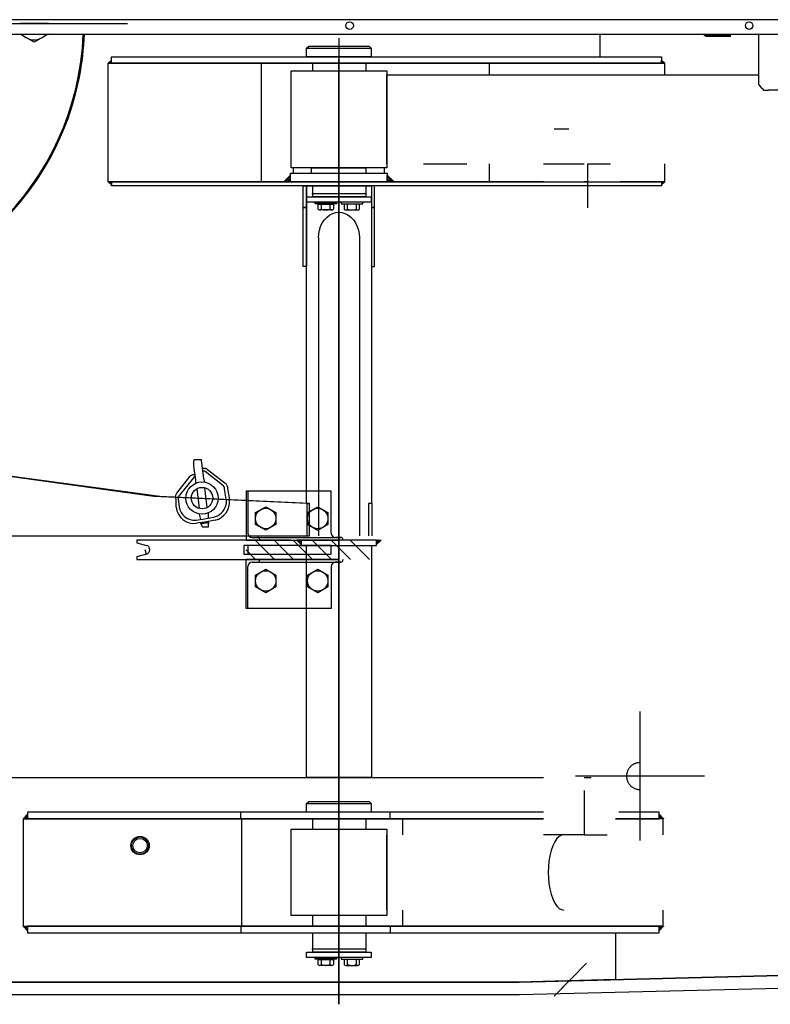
# Model space of a CAD drawing. Extents: x 26250 to 211390, y 12641 to 169243.
# Tile 72 of 132: x 146102 to 146800, y 15576 to 16492. Entities that reach past the tile are written whole.
import ezdxf

# ---------------------------------------------------------------- set-up
doc = ezdxf.new("R2010")
doc.units = 0
doc.header["$LTSCALE"] = 212.5
doc.linetypes.add('CENTER', pattern=[50.5, 30, -9, 2.5, -9])
doc.linetypes.add('HIDDEN', pattern=[12.6, 8.4, -4.2])
for name, color, linetype in [('11', 7, 'CONTINUOUS'), ('129', 7, 'CONTINUOUS'), ('5', 94, 'CONTINUOUS'), ('611', 7, 'CONTINUOUS'), ('612', 7, 'CONTINUOUS')]:
    doc.layers.add(name, color=color, linetype=linetype)

# ---------------------------------------------------------------- blocks, each defined once
blk = doc.blocks.new('*G78')
at = {"layer": '129', "color": 7, "linetype": 'CONTINUOUS'}
for p, q in [((146678.59, 15848.45), (146678.59, 15728.45)), ((146738.59, 15788.45), (146618.59, 15788.45))]:
    blk.add_line(p, q, dxfattribs=at)
blk = doc.blocks.new('*G77')
at = {"layer": '11', "color": 7, "linetype": 'CONTINUOUS'}
for p, q in [((147920.45, 16491.55), (145268.38, 16491.55)), ((145254.88, 16478.05), (147933.95, 16478.05)), ((146115.47, 16470.55), (146102.48, 16478.05)), ((146128.45, 16478.05), (146115.47, 16470.55)), ((146641.38, 16478.05), (146641.38, 16456.99)), ((146368.77, 16464.99), (146370.77, 16466.99)), ((146370.77, 16466.99), (146426.77, 16466.99)), ((146426.77, 16466.99), (146428.77, 16464.99)), ((146187.39, 16450.99), (146187.39, 16456.99)), ((146187.39, 16456.99), (146698.63, 16456.99)), ((146368.77, 16456.99), (146368.77, 16464.99)), ((146368.77, 16464.99), (146428.77, 16464.99)), ((146372.77, 16456.99), (146368.77, 16456.99)), ((146424.77, 16456.99), (146372.77, 16456.99)), ((146428.77, 16456.99), (146424.77, 16456.99)), ((146428.77, 16464.99), (146428.77, 16456.99)), ((146698.63, 16456.99), (146698.63, 16450.99)), ((146184.21, 16340.99), (146184.21, 16450.99)), ((146184.21, 16450.99), (146701.24, 16450.99)), ((146187.39, 16454.06), (146184.39, 16451.06)), ((146184.39, 16451.06), (146187.39, 16451.06)), ((146187.39, 16451.06), (146187.39, 16454.06)), ((146698.63, 16450.99), (146187.39, 16450.99)), ((146326.4, 16450.99), (146326.4, 16340.99)), ((146374.58, 16443.96), (146374.58, 16450.99)), ((146423.77, 16450.99), (146423.77, 16443.96)), ((146538.57, 16450.99), (146538.57, 16440.19)), ((146698.63, 16450.99), (146698.63, 16453.99)), ((146698.63, 16453.99), (146701.63, 16450.99)), ((146701.63, 16450.99), (146698.63, 16450.99)), ((146701.24, 16450.99), (146701.24, 16440.19)), ((146371.27, 16443.96), (146426.27, 16443.96)), ((146612.41, 16389.69), (146598.91, 16389.69)), ((146538.57, 16357.69), (146538.57, 16340.99)), ((146701.24, 16357.7), (146701.24, 16340.99)), ((146353.77, 16347.13), (146347.77, 16341.13)), ((146353.77, 16348.99), (146443.77, 16348.99)), ((146353.77, 16340.99), (146353.77, 16348.99)), ((146353.77, 16341.13), (146353.77, 16347.13)), ((146441.27, 16353.96), (146356.27, 16353.96)), ((146356.27, 16353.96), (146356.27, 16348.96)), ((146356.27, 16348.96), (146441.27, 16348.96)), ((146426.27, 16353.96), (146371.27, 16353.96)), ((146373.77, 16353.95), (146423.77, 16353.95)), ((146441.27, 16348.96), (146441.27, 16353.96)), ((146443.77, 16348.99), (146443.77, 16340.99)), ((146443.77, 16341.13), (146443.77, 16347.13)), ((146443.77, 16347.13), (146449.77, 16341.13)), ((146588.77, 16340.99), (146184.21, 16340.99)), ((146184.39, 16340.99), (146187.39, 16340.99)), ((146187.39, 16337.99), (146184.39, 16340.99)), ((146187.39, 16336.99), (146187.39, 16340.99)), ((146187.39, 16340.99), (146588.77, 16340.99)), ((146187.39, 16340.99), (146187.39, 16337.99)), ((146588.77, 16336.99), (146187.39, 16336.99)), ((146347.77, 16341.13), (146353.77, 16341.13)), ((146443.77, 16340.99), (146353.77, 16340.99)), ((146365.62, 16316.99), (146365.62, 16336.99)), ((146365.62, 16336.99), (146368.62, 16336.99)), ((146368.62, 16041.97), (146368.62, 16336.99)), ((146368.62, 16336.99), (146428.92, 16336.99)), ((146368.62, 16336.99), (146368.62, 16261.99)), ((146374.58, 16329.99), (146374.58, 16336.99)), ((146423.77, 16336.99), (146423.77, 16329.99)), ((146428.92, 16336.99), (146428.92, 16042.31)), ((146431.92, 16336.99), (146428.92, 16336.99)), ((146428.92, 16336.99), (146428.92, 16261.99)), ((146431.92, 16316.99), (146431.92, 16336.99)), ((146449.77, 16341.13), (146443.77, 16341.13)), ((146588.77, 16340.99), (146630.1, 16340.99)), ((146630.1, 16336.99), (146588.77, 16336.99)), ((146630.1, 16340.99), (146626.77, 16340.99)), ((146630.1, 16340.99), (146698.63, 16340.99)), ((146698.63, 16336.99), (146630.1, 16336.99)), ((146701.24, 16340.99), (146660.16, 16340.99)), ((146701.63, 16340.99), (146698.63, 16340.99)), ((146698.63, 16340.99), (146698.63, 16337.99)), ((146698.63, 16337.99), (146701.63, 16340.99)), ((146698.63, 16340.99), (146698.63, 16336.99)), ((146373.77, 16329.99), (146423.77, 16329.99)), ((146374.58, 16326.99), (146374.58, 16329.99)), ((146423.77, 16329.99), (146423.77, 16326.99)), ((146368.77, 16326.99), (146428.77, 16326.99)), ((146368.77, 16321.99), (146368.77, 16326.99)), ((146428.77, 16321.99), (146368.77, 16321.99)), ((146423.77, 16326.99), (146374.58, 16326.99)), ((146376.67, 16321.99), (146396.67, 16321.99)), ((146376.67, 16320.38), (146376.67, 16321.99)), ((146396.67, 16320.38), (146376.67, 16320.38)), ((146396.67, 16321.99), (146396.67, 16320.38)), ((146420.87, 16321.99), (146400.87, 16321.99)), ((146400.87, 16321.99), (146400.87, 16320.38)), ((146400.87, 16320.38), (146420.87, 16320.38)), ((146420.87, 16320.38), (146420.87, 16321.99)), ((146428.77, 16326.99), (146428.77, 16321.99)), ((146365.62, 16261.99), (146365.62, 16316.99)), ((146365.62, 16316.99), (146368.62, 16316.99)), ((146368.62, 16316.99), (146365.62, 16316.99)), ((146431.92, 16316.99), (146428.92, 16316.99)), ((146428.92, 16316.99), (146431.92, 16316.99)), ((146431.92, 16261.99), (146431.92, 16316.99)), ((146379.77, 16288.98), (146379.77, 16011.84)), ((146417.77, 16288.98), (146417.77, 16011.84)), ((146368.62, 16261.99), (146365.62, 16261.99)), ((146428.92, 16261.99), (146431.92, 16261.99)), ((146226.73, 16048.38), (145982.99, 16081.84)), ((146232.36, 16048.38), (145986.14, 16081.84)), ((146263.53, 16080.96), (146263.53, 16076.6)), ((146270.98, 16082.49), (146264.24, 16082.49)), ((146271.84, 16077.51), (146271.06, 16081.87)), ((146263.53, 16076.6), (146263.53, 16076.57)), ((146263.53, 16076.57), (146265.47, 16063.81)), ((146273.16, 16064.78), (146271.84, 16077.54)), ((146271.84, 16077.54), (146271.84, 16077.51)), ((146274.06, 16071.8), (146272.56, 16071.8)), ((146276.75, 16073.58), (146292.65, 16061.15)), ((146248.2, 16051.35), (146260.65, 16067.29)), ((146263.67, 16065.83), (146250.56, 16049.51)), ((146265.14, 16066.46), (146265.14, 16066.35)), ((146265.47, 16063.81), (146265.47, 16063.84)), ((146265.47, 16063.84), (146265.47, 16060.79)), ((146273.16, 16064.75), (146273.16, 16064.78)), ((146274.17, 16061.7), (146273.16, 16064.75)), ((146290.69, 16058.88), (146274.55, 16071.49)), ((146266.73, 16055.58), (146268.98, 16037.18)), ((146276.42, 16038.08), (146274.17, 16056.49)), ((146294.29, 16043.92), (146292.59, 16055.3)), ((146295.26, 16055.82), (146296.97, 16045.12)), ((146391.58, 16053.35), (146312.45, 16053.35)), ((146312.45, 16053.35), (146312.45, 16007.85)), ((146314.24, 16053.35), (146314.24, 16014.35)), ((146391.58, 16014.35), (146391.58, 16053.35)), ((146369.18, 16041.84), (146226.73, 16048.38)), ((146371.35, 16041.84), (146232.36, 16048.38)), ((146247.44, 16038.28), (146247.44, 16045.45)), ((146249.28, 16045.82), (146250.41, 16038.65)), ((146321.28, 16033.36), (146330.78, 16038.84)), ((146330.78, 16038.84), (146340.28, 16033.36)), ((146369.18, 16011.84), (146369.18, 16041.84)), ((146369.18, 16041.84), (146371.35, 16041.84)), ((146369.59, 16033.33), (146379.1, 16038.82)), ((146371.35, 16011.84), (146371.35, 16041.84)), ((146379.1, 16038.82), (146388.59, 16033.33)), ((146426.35, 16041.84), (146426.35, 16011.84)), ((146429.8, 16041.84), (146426.35, 16041.84)), ((146429.8, 16011.84), (146429.8, 16041.84)), ((146266.01, 16026.45), (146273.95, 16027.43)), ((146268.98, 16031.96), (146270.23, 16026.97)), ((146273.95, 16027.43), (146282.37, 16029.22)), ((146283.63, 16026.42), (146274.32, 16024.45)), ((146277.52, 16028.18), (146277.52, 16032.87)), ((146321.28, 16022.39), (146321.28, 16033.36)), ((146340.28, 16033.36), (146340.28, 16022.39)), ((146369.59, 16022.37), (146369.59, 16033.33)), ((146388.59, 16033.33), (146388.59, 16022.37)), ((146274.32, 16024.45), (146266.38, 16023.47)), ((146270.23, 16023.99), (146270.23, 16023.49)), ((146270.23, 16023.49), (146272.06, 16020.25)), ((146270.66, 16023.49), (146278.1, 16024.41)), ((146278.15, 16023.96), (146270.71, 16023.05)), ((146272.06, 16020.25), (146277.52, 16020.25)), ((146277.52, 16023.96), (146277.52, 16025.23)), ((146277.52, 16020.25), (146277.52, 16023.96)), ((146330.78, 16016.9), (146321.28, 16022.39)), ((146340.28, 16022.39), (146330.78, 16016.9)), ((146379.1, 16016.88), (146369.59, 16022.37)), ((146388.59, 16022.37), (146379.1, 16016.88)), ((145987.83, 16011.84), (146371.35, 16011.84)), ((146353.77, 16007.85), (146210.97, 16007.85)), ((146210.97, 16007.85), (146210.97, 16005.29)), ((146318.24, 16010.35), (146323.23, 16010.35)), ((146323.23, 16010.35), (146400.57, 16010.35)), ((146325.23, 16008.35), (146325.23, 16007.85)), ((146363.77, 16007.84), (146359.55, 16007.84)), ((146359.55, 16007.84), (146363.77, 16003.62)), ((146433.77, 16007.84), (146363.77, 16007.84)), ((146363.77, 16007.84), (146363.77, 16002.84)), ((146363.77, 16003.62), (146363.77, 16007.84)), ((146400.57, 16010.35), (146395.58, 16010.35)), ((146402.57, 16007.85), (146402.57, 16008.35)), ((146433.77, 16002.84), (146433.77, 16007.84)), ((146433.77, 16007.84), (146437.99, 16007.84)), ((146437.99, 16007.84), (146433.77, 16003.62)), ((146433.77, 16003.62), (146433.77, 16007.84)), ((146210.97, 16005.29), (146219.85, 16002.91)), ((146310.56, 16002.85), (146310.56, 15994.85)), ((146391.58, 16002.85), (146310.56, 16002.85)), ((146314.24, 16002.85), (146314.24, 15994.85)), ((146363.77, 16002.84), (146433.77, 16002.84)), ((146368.62, 15787.04), (146368.62, 16002.84)), ((146391.58, 15994.85), (146391.58, 16002.85)), ((146428.92, 16002.84), (146428.92, 15787.04)), ((146219.85, 15994.79), (146210.97, 15992.41)), ((146210.97, 15992.41), (146210.97, 15989.85)), ((146210.97, 15989.85), (146398.77, 15989.85)), ((146310.56, 15994.85), (146391.58, 15994.85)), ((146312.45, 15944.35), (146312.45, 15989.85)), ((146325.23, 15989.35), (146325.23, 15989.85)), ((146402.57, 15989.85), (146402.57, 15989.35)), ((146314.24, 15944.35), (146314.24, 15983.35)), ((146318.24, 15987.35), (146323.23, 15987.35)), ((146321.28, 15975.33), (146330.78, 15980.82)), ((146323.23, 15987.35), (146400.57, 15987.35)), ((146330.78, 15980.82), (146340.28, 15975.33)), ((146369.59, 15975.33), (146379.1, 15980.82)), ((146379.1, 15980.82), (146388.59, 15975.33)), ((146391.58, 15983.35), (146391.58, 15944.35)), ((146400.57, 15987.35), (146395.58, 15987.35)), ((146321.28, 15964.36), (146321.28, 15975.33)), ((146340.28, 15975.33), (146340.28, 15964.36)), ((146369.59, 15964.36), (146369.59, 15975.33)), ((146388.59, 15975.33), (146388.59, 15964.36)), ((146330.78, 15958.88), (146321.28, 15964.36)), ((146340.28, 15964.36), (146330.78, 15958.88)), ((146379.1, 15958.88), (146369.59, 15964.36)), ((146388.59, 15964.36), (146379.1, 15958.88)), ((146391.58, 15944.35), (146312.45, 15944.35)), ((145347.88, 15787.05), (146588.77, 15787.05)), ((146428.92, 15787.04), (146368.62, 15787.04)), ((146626.77, 15787.05), (146633.16, 15787.05)), ((146368.77, 15762.84), (146370.77, 15764.84)), ((146368.77, 15754.84), (146368.77, 15762.84)), ((146368.77, 15762.84), (146428.77, 15762.84)), ((146370.77, 15764.84), (146426.77, 15764.84)), ((146426.77, 15764.84), (146428.77, 15762.84)), ((146428.77, 15762.84), (146428.77, 15754.84)), ((146109.47, 15753.06), (146105.25, 15748.84)), ((146588.77, 15754.86), (146109.47, 15754.86)), ((146109.47, 15754.86), (146109.47, 15748.84)), ((146109.47, 15748.84), (146109.47, 15753.06)), ((146307.56, 15748.84), (146307.56, 15754.86)), ((146372.77, 15754.84), (146368.77, 15754.84)), ((146424.77, 15754.84), (146372.77, 15754.84)), ((146428.77, 15754.84), (146424.77, 15754.84)), ((146446.51, 15748.84), (146446.51, 15754.86)), ((146696.35, 15754.86), (146659.07, 15754.86)), ((146696.35, 15748.84), (146696.35, 15754.86)), ((146696.35, 15748.84), (146696.35, 15753.06)), ((146696.35, 15753.06), (146700.57, 15748.84)), ((146105.25, 15748.84), (146109.47, 15748.84)), ((146588.77, 15748.84), (146105.4, 15748.84)), ((146105.4, 15748.84), (146105.4, 15648.84)), ((146109.47, 15748.84), (146223.77, 15748.84)), ((146223.77, 15748.84), (146588.77, 15748.84)), ((146308.12, 15748.84), (146308.12, 15648.84)), ((146374.58, 15738.95), (146374.58, 15748.84)), ((146423.77, 15748.84), (146423.77, 15738.95)), ((146458.33, 15733.96), (146458.33, 15748.84)), ((146655.87, 15748.84), (146696.35, 15748.84)), ((146700.18, 15748.84), (146655.87, 15748.84)), ((146700.57, 15748.84), (146696.35, 15748.84)), ((146700.18, 15733.96), (146700.18, 15748.84)), ((146458.33, 15648.84), (146458.33, 15663.96)), ((146700.18, 15648.84), (146700.18, 15663.96)), ((146374.58, 15648.84), (146374.58, 15658.96)), ((146423.77, 15658.96), (146423.77, 15648.84)), ((146109.47, 15644.62), (146105.25, 15648.84)), ((146105.25, 15648.84), (146109.47, 15648.84)), ((146105.4, 15648.84), (146700.18, 15648.84)), ((146109.47, 15648.84), (146109.47, 15644.62)), ((146696.35, 15648.84), (146109.47, 15648.84)), ((146109.47, 15648.84), (146109.47, 15642.83)), ((146109.47, 15642.83), (146223.77, 15642.83)), ((146223.77, 15642.83), (146696.35, 15642.83)), ((146307.56, 15648.84), (146307.56, 15642.83)), ((146374.58, 15627.84), (146374.58, 15642.83)), ((146423.77, 15642.83), (146423.77, 15627.84)), ((146446.51, 15648.84), (146446.51, 15642.83)), ((146655.93, 15642.83), (146655.93, 15599.28)), ((146696.35, 15648.84), (146696.35, 15644.62)), ((146696.35, 15644.62), (146700.57, 15648.84)), ((146700.57, 15648.84), (146696.35, 15648.84)), ((146696.35, 15642.83), (146696.35, 15648.84)), ((146368.77, 15624.84), (146428.77, 15624.84)), ((146368.77, 15619.84), (146368.77, 15624.84)), ((146373.77, 15627.84), (146423.77, 15627.84)), ((146374.58, 15624.84), (146374.58, 15627.84)), ((146423.77, 15624.84), (146374.58, 15624.84)), ((146423.77, 15627.84), (146423.77, 15624.84)), ((146428.77, 15624.84), (146428.77, 15619.84)), ((147952.38, 15631.46), (146566.38, 15597.05)), ((146428.77, 15619.84), (146368.77, 15619.84)), ((146376.67, 15619.84), (146396.67, 15619.84)), ((146376.67, 15618.24), (146376.67, 15619.84)), ((146396.67, 15618.24), (146376.67, 15618.24)), ((146396.67, 15619.84), (146396.67, 15618.24)), ((146420.87, 15619.84), (146400.87, 15619.84)), ((146400.87, 15619.84), (146400.87, 15618.24)), ((146400.87, 15618.24), (146420.87, 15618.24)), ((146420.87, 15618.24), (146420.87, 15619.84)), ((146566.38, 15597.05), (145337.88, 15597.05)), ((146566.38, 15597.05), (145347.88, 15597.05)), ((146655.93, 15599.28), (146566.38, 15597.05)), ((146598.91, 15583.88), (146612.41, 15597.72)), ((146598.91, 15583.88), (146612.41, 15597.72)), ((146647.38, 15599.06), (146835.38, 15603.88))]:
    blk.add_line(p, q, dxfattribs=at)
at = {"layer": '11', "color": 7, "linetype": 'CENTER'}
for p, q in [((145607.53, 16488.05), (146202.22, 16488.05)), ((146128.77, 16488.05), (146102.77, 16488.05)), ((146398.77, 16474.49), (146398.77, 16443.96)), ((146789.03, 16430.97), (146789.03, 16478.05)), ((146398.77, 16454.51), (146398.77, 15576.32)), ((146398.77, 15576.32), (146398.77, 16454.51)), ((146398.77, 16454.5), (146398.77, 15576.31)), ((146398.77, 15576.31), (146398.77, 16454.5)), ((146354.32, 16353.96), (146354.32, 16443.96)), ((146354.32, 16443.96), (146443.22, 16443.96)), ((146443.22, 16443.96), (146443.22, 16353.96)), ((146443.22, 16357.7), (146443.22, 16440.19)), ((146443.22, 16440.19), (146789.03, 16440.19)), ((146789.03, 16430.97), (146791.02, 16428.97)), ((146791.02, 16428.97), (146793.02, 16426.97)), ((146793.02, 16426.97), (146793.02, 16426.16)), ((146793.02, 16426.16), (146798.02, 16426.16)), ((146849.02, 16426.16), (146798.02, 16426.16)), ((146398.77, 16360.34), (146398.77, 16345.84)), ((146398.77, 16357.61), (146398.77, 15733.18)), ((146477.47, 16357.7), (146517.81, 16357.7)), ((146588.77, 16357.7), (146626.77, 16357.7)), ((146630.1, 16316.6), (146630.1, 16357.7)), ((146630.1, 16357.7), (146651.27, 16357.7)), ((146443.22, 16353.96), (146354.32, 16353.96)), ((146398.77, 16353.96), (146398.77, 16324.63)), ((146398.77, 16318.49), (146398.77, 16011.84)), ((146398.77, 16022.03), (146398.77, 15984.97)), ((146312.45, 16007.85), (146398.78, 16007.85)), ((146219.85, 15994.79), (146218.77, 15998.84)), ((146398.78, 15989.84), (146312.45, 15989.84)), ((146398.77, 15738.96), (146398.77, 15778.18)), ((146626.77, 15775.05), (146626.77, 15733.96)), ((146354.32, 15658.96), (146354.32, 15738.96)), ((146354.32, 15738.96), (146443.22, 15738.96)), ((146443.22, 15738.96), (146443.22, 15658.96)), ((146443.22, 15663.96), (146443.22, 15733.96)), ((146626.77, 15733.96), (146588.77, 15733.96)), ((146626.77, 15733.96), (146647.94, 15733.96)), ((146443.22, 15658.96), (146354.32, 15658.96)), ((146398.77, 15620.78), (146398.77, 15658.96))]:
    blk.add_line(p, q, dxfattribs=at)
at = {"layer": '11', "color": 7, "linetype": 'HIDDEN'}
for p, q in [((146373.24, 16350.96), (146373.24, 16353.96)), ((146373.24, 16348.96), (146373.24, 16350.96)), ((146423.77, 16353.96), (146423.77, 16350.96)), ((146423.77, 16350.96), (146423.77, 16348.96)), ((146628.91, 15614.63), (146600.91, 15585.93))]:
    blk.add_line(p, q, dxfattribs=at)
at = {"layer": '11', "color": 7, "linetype": 'CONTINUOUS'}
for points in [[(146379.77, 16288.98), (146379.97, 16292.39), (146380.61, 16295.89), (146381.72, 16299.37), (146383.31, 16302.66), (146385.34, 16305.63), (146387.73, 16308.14), (146390.39, 16310.11), (146393.19, 16311.48), (146396.02, 16312.27), (146398.77, 16312.52)], [(146398.77, 16312.52), (146401.53, 16312.27), (146404.35, 16311.48), (146407.16, 16310.11), (146409.81, 16308.14), (146412.21, 16305.63), (146414.24, 16302.66), (146415.82, 16299.37), (146416.93, 16295.89), (146417.57, 16292.39), (146417.77, 16288.98)], [(146264.24, 16082.49), (146264.14, 16082.37), (146264.03, 16082.22), (146263.93, 16082.06), (146263.83, 16081.88), (146263.74, 16081.7), (146263.67, 16081.52), (146263.61, 16081.36), (146263.56, 16081.2), (146263.54, 16081.07), (146263.53, 16080.96)], [(146271.06, 16081.87), (146270.98, 16082.49)], [(146272.19, 16074.67), (146272.75, 16074.68), (146273.3, 16074.67), (146273.83, 16074.62), (146274.33, 16074.55), (146274.82, 16074.46), (146275.27, 16074.33), (146275.69, 16074.18), (146276.08, 16074), (146276.44, 16073.8), (146276.75, 16073.58)], [(146274.55, 16071.49), (146274.06, 16071.8)], [(146260.65, 16067.29), (146260.9, 16067.57), (146261.19, 16067.83), (146261.53, 16068.06), (146261.9, 16068.27), (146262.3, 16068.44), (146262.74, 16068.59), (146263.21, 16068.7), (146263.71, 16068.78), (146264.23, 16068.83), (146264.78, 16068.84)], [(146265.14, 16066.35), (146264.88, 16066.34), (146264.64, 16066.31), (146264.42, 16066.28), (146264.22, 16066.23), (146264.06, 16066.18), (146263.92, 16066.12), (146263.81, 16066.06), (146263.73, 16065.99), (146263.69, 16065.91), (146263.67, 16065.83)], [(146292.65, 16061.15), (146293.11, 16060.75), (146293.55, 16060.31), (146293.94, 16059.84), (146294.28, 16059.33), (146294.58, 16058.78), (146294.83, 16058.22), (146295.02, 16057.63), (146295.15, 16057.03), (146295.23, 16056.43), (146295.26, 16055.82)], [(146247.44, 16045.45), (146247.23, 16046.07), (146247.08, 16046.69), (146246.99, 16047.32), (146246.97, 16047.95), (146247.02, 16048.57), (146247.13, 16049.17), (146247.31, 16049.76), (146247.55, 16050.32), (146247.84, 16050.85), (146248.2, 16051.35)], [(146250.56, 16049.51), (146250.33, 16049.19), (146250.12, 16048.86), (146249.93, 16048.51), (146249.76, 16048.14), (146249.61, 16047.76), (146249.49, 16047.38), (146249.4, 16046.99), (146249.33, 16046.59), (146249.3, 16046.2), (146249.28, 16045.82)], [(146282.37, 16029.22), (146284.18, 16029.73), (146286.01, 16030.52), (146287.77, 16031.59), (146289.42, 16032.93), (146290.89, 16034.5), (146292.13, 16036.26), (146293.09, 16038.15), (146293.77, 16040.09), (146294.16, 16042.04), (146294.29, 16043.92)]]:
    blk.add_lwpolyline(points, dxfattribs=at)
at = {"layer": '11', "color": 7, "linetype": 'CENTER'}
for points in [[(146607.77, 15733.96), (146605.67, 15733.59), (146603.51, 15732.41), (146601.38, 15730.37), (146599.35, 15727.44), (146597.52, 15723.71), (146595.98, 15719.3), (146594.76, 15714.4), (146593.92, 15709.24), (146593.43, 15704.03), (146593.28, 15698.96)], [(146593.28, 15698.96), (146593.43, 15693.89), (146593.92, 15688.68), (146594.76, 15683.51), (146595.98, 15678.62), (146597.52, 15674.21), (146599.35, 15670.47), (146601.38, 15667.54), (146603.51, 15665.5), (146605.67, 15664.32), (146607.77, 15663.95)]]:
    blk.add_lwpolyline(points, dxfattribs=at)
at = {"layer": '11', "color": 7, "linetype": 'CONTINUOUS'}
for centre, radius in [((146408.76, 16486.05), 3.5), ((146780.06, 16486.05), 3.5), ((146271.58, 16046.83), 15), ((146271.58, 16046.83), 10), ((146330.78, 16027.87), 9.5), ((146379.1, 16027.85), 9.5), ((146330.78, 15969.85), 9.5), ((146379.1, 15969.85), 9.5), ((146213.97, 15723.86), 8.5)]:
    blk.add_circle(centre, radius, dxfattribs=at)
for centre, radius, start, end in [((145901.38, 16488.05), 260, -90, -2.20303), ((146115.47, 16487.88), 15.01, -139.08047, -90.01062), ((146115.47, 16487.87), 14.99, -90, -40.87805), ((145901.37, 16488.04), 261.01, -11.00476, -2.19278), ((145901.38, 16488.05), 261, -101.00482, -11.00613), ((146287.6, 16054.94), 5, 4.12806, 51.96264), ((146280.1, 16043.06), 17.01, -78.00848, 6.96741), ((146264.32, 16040.35), 17.01, -173.01126, -83.03168), ((146264.31, 16040.35), 14, -173.01421, -83.02661), ((146318.24, 16014.35), 4, 180, -90), ((146323.23, 16008.35), 2, 0, 90.08748), ((146395.58, 16014.35), 4, 180, -90.0874), ((146400.57, 16008.35), 2, 0, 89.91266), ((146218.77, 15998.85), 4.2, 0, 75.13564), ((146218.77, 15998.85), 4.2, -75.13754, -0.00189), ((146323.23, 15989.35), 2, -90, -0.08734), ((146400.57, 15989.35), 2, -90, 0), ((146318.24, 15983.34), 4, 90, 179.9126), ((146395.58, 15983.35), 4, 90, 180)]:
    blk.add_arc(centre, radius, start, end, dxfattribs=at)
at = {"layer": '11', "color": 7, "linetype": 'HIDDEN'}
blk.add_arc((146678.59, 15788.45), 12.5, 90, -90, dxfattribs=at)
at = {"layer": '129', "color": 7, "linetype": 'CONTINUOUS'}
for p, q in [((146566.38, 15597.05), (147952.38, 15631.46)), ((147942.61, 15619.21), (146566.52, 15585.05)), ((145337.88, 15597.05), (146566.38, 15597.05)), ((146566.52, 15585.05), (145337.88, 15585.05)), ((146566.53, 15585.05), (146566.52, 15585.05)), ((146566.53, 15585.05), (146566.52, 15585.05)), ((146566.58, 15585.06), (146566.58, 15585.05))]:
    blk.add_line(p, q, dxfattribs=at)
for points in [[(146566.52, 15585.05), (146566.53, 15585.05)], [(146566.52, 15585.05), (146566.53, 15585.05)], [(146566.58, 15585.05), (146566.58, 15585.06)]]:
    blk.add_lwpolyline(points, dxfattribs=at)
at = {"layer": '5', "color": 94, "linetype": 'CONTINUOUS'}
for p, q in [((146184.68, 16451.35), (146184.68, 16451.06)), ((146185.56, 16452.23), (146186.74, 16451.06)), ((146185.85, 16451.06), (146185.85, 16451.79)), ((146187.39, 16451.29), (146186, 16452.68)), ((146186.45, 16453.12), (146187.39, 16452.17)), ((146187.33, 16454), (146187.33, 16453.94)), ((146187.39, 16453.06), (146187.39, 16453.56)), ((146698.63, 16452.99), (146698.63, 16453.49)), ((146699.57, 16453.05), (146698.63, 16452.1)), ((146698.63, 16451.22), (146700.01, 16452.61)), ((146698.69, 16453.93), (146698.69, 16453.87)), ((146700.46, 16452.16), (146699.29, 16450.99)), ((146700.17, 16450.99), (146700.17, 16451.72)), ((146701.34, 16451.28), (146701.34, 16450.99)), ((146353.65, 16347.01), (146353.65, 16346.89)), ((146443.89, 16347.01), (146443.89, 16346.89)), ((146184.68, 16340.7), (146184.68, 16340.99)), ((146185.56, 16339.82), (146186.74, 16340.99)), ((146185.85, 16340.99), (146185.85, 16340.26)), ((146187.39, 16340.76), (146186, 16339.38)), ((146186.45, 16338.93), (146187.39, 16339.88)), ((146187.33, 16338.05), (146187.33, 16338.11)), ((146187.39, 16338.99), (146187.39, 16338.49)), ((146348.35, 16341.71), (146348.35, 16341.13)), ((146350.7, 16341.13), (146349.23, 16342.59)), ((146350.12, 16343.48), (146352.46, 16341.13)), ((146353.77, 16341.59), (146351, 16344.36)), ((146351.89, 16345.24), (146353.77, 16343.36)), ((146353.77, 16345.13), (146352.77, 16346.13)), ((146443.77, 16345.13), (146444.77, 16346.13)), ((146445.66, 16345.24), (146443.77, 16343.36)), ((146443.77, 16341.59), (146446.54, 16344.36)), ((146447.43, 16343.48), (146445.08, 16341.13)), ((146446.85, 16341.13), (146448.31, 16342.59)), ((146449.19, 16341.71), (146449.19, 16341.13)), ((146698.63, 16340.76), (146700.01, 16339.38)), ((146699.57, 16338.93), (146698.63, 16339.88)), ((146698.63, 16338.99), (146698.63, 16338.49)), ((146698.69, 16338.05), (146698.69, 16338.11)), ((146700.46, 16339.82), (146699.29, 16340.99)), ((146700.17, 16340.99), (146700.17, 16340.26)), ((146701.34, 16340.7), (146701.34, 16340.99)), ((146359.68, 16007.84), (146359.68, 16007.78)), ((146359.74, 16007.65), (146359.74, 16007.84)), ((146359.99, 16007.4), (146359.99, 16007.84)), ((146360.18, 16007.84), (146360.18, 16007.53)), ((146360.24, 16007.15), (146360.24, 16007.84)), ((146360.49, 16006.9), (146361.44, 16007.84)), ((146361.69, 16007.84), (146360.62, 16006.78)), ((146360.68, 16007.84), (146360.68, 16007.28)), ((146360.74, 16006.65), (146361.94, 16007.84)), ((146362.19, 16007.84), (146360.87, 16006.53)), ((146361, 16006.4), (146362.44, 16007.84)), ((146362.69, 16007.84), (146361.12, 16006.27)), ((146361.18, 16007.84), (146361.18, 16007.03)), ((146361.25, 16006.15), (146362.94, 16007.84)), ((146363.19, 16007.84), (146361.37, 16006.02)), ((146361.5, 16005.9), (146363.44, 16007.84)), ((146363.69, 16007.84), (146361.62, 16005.77)), ((146361.75, 16005.65), (146363.77, 16007.67)), ((146435.79, 16005.65), (146433.77, 16007.67)), ((146433.85, 16007.84), (146435.92, 16005.77)), ((146436.04, 16005.9), (146434.1, 16007.84)), ((146434.35, 16007.84), (146436.17, 16006.02)), ((146436.29, 16006.15), (146434.6, 16007.84)), ((146434.85, 16007.84), (146436.42, 16006.27)), ((146436.55, 16006.4), (146435.1, 16007.84)), ((146435.35, 16007.84), (146436.67, 16006.53)), ((146436.8, 16006.65), (146435.6, 16007.84)), ((146435.85, 16007.84), (146436.92, 16006.78)), ((146437.05, 16006.9), (146436.11, 16007.84)), ((146436.36, 16007.84), (146436.36, 16007.03)), ((146436.86, 16007.84), (146436.86, 16007.28)), ((146437.3, 16007.15), (146437.3, 16007.84)), ((146437.36, 16007.84), (146437.36, 16007.53)), ((146437.55, 16007.4), (146437.55, 16007.84)), ((146437.8, 16007.65), (146437.8, 16007.84)), ((146437.87, 16007.84), (146437.87, 16007.78)), ((146363.77, 16007.42), (146361.88, 16005.52)), ((146362, 16005.4), (146363.77, 16007.17)), ((146363.77, 16006.92), (146362.13, 16005.27)), ((146362.25, 16005.14), (146363.77, 16006.66)), ((146363.77, 16006.41), (146362.38, 16005.02)), ((146362.5, 16004.89), (146363.77, 16006.16)), ((146363.77, 16005.91), (146362.63, 16004.77)), ((146362.75, 16004.64), (146363.77, 16005.66)), ((146363, 16004.39), (146363, 16005.16)), ((146363.26, 16004.14), (146363.26, 16004.66)), ((146363.51, 16003.89), (146363.51, 16004.16)), ((146363.76, 16003.64), (146363.76, 16003.65)), ((146363.77, 16005.41), (146363.77, 16004.52)), ((146363.77, 16004.91), (146363.77, 16004.27)), ((146363.77, 16004.41), (146363.77, 16004.02)), ((146363.77, 16003.91), (146363.77, 16003.76)), ((146433.77, 16007.42), (146435.67, 16005.52)), ((146435.54, 16005.4), (146433.77, 16007.17)), ((146433.77, 16006.92), (146435.41, 16005.27)), ((146435.29, 16005.14), (146433.77, 16006.66)), ((146433.77, 16006.41), (146435.16, 16005.02)), ((146435.04, 16004.89), (146433.77, 16006.16)), ((146433.77, 16005.91), (146434.91, 16004.77)), ((146434.79, 16004.64), (146433.77, 16005.66)), ((146433.77, 16005.41), (146433.77, 16004.52)), ((146433.77, 16004.91), (146433.77, 16004.27)), ((146433.77, 16004.41), (146433.77, 16004.02)), ((146433.77, 16003.91), (146433.77, 16003.76)), ((146433.79, 16003.64), (146433.79, 16003.65)), ((146434.04, 16003.89), (146434.04, 16004.16)), ((146434.29, 16004.14), (146434.29, 16004.66)), ((146434.54, 16004.39), (146434.54, 16005.16)), ((146109.47, 15749.42), (146107.65, 15751.24)), ((146107.77, 15751.37), (146109.47, 15749.67)), ((146109.47, 15749.92), (146107.9, 15751.49)), ((146108.03, 15751.62), (146109.47, 15750.17)), ((146109.47, 15750.42), (146108.15, 15751.74)), ((146108.28, 15751.87), (146109.47, 15750.67)), ((146109.47, 15750.93), (146108.4, 15751.99)), ((146108.53, 15752.12), (146109.47, 15751.18)), ((146108.78, 15752.37), (146108.78, 15751.68)), ((146109.03, 15752.62), (146109.03, 15752.18)), ((146109.28, 15752.87), (146109.28, 15752.68)), ((146109.47, 15752.93), (146109.47, 15753)), ((146109.47, 15752.43), (146109.47, 15752.75)), ((146109.47, 15751.93), (146109.47, 15752.5)), ((146109.47, 15751.43), (146109.47, 15752.25)), ((146696.35, 15752.93), (146696.35, 15753)), ((146696.35, 15752.43), (146696.35, 15752.75)), ((146696.35, 15751.93), (146696.35, 15752.5)), ((146696.35, 15751.43), (146696.35, 15752.25)), ((146697.29, 15752.12), (146696.35, 15751.18)), ((146696.35, 15750.93), (146697.42, 15751.99)), ((146697.54, 15751.87), (146696.35, 15750.67)), ((146696.35, 15750.42), (146697.67, 15751.74)), ((146697.79, 15751.62), (146696.35, 15750.17)), ((146696.35, 15749.92), (146697.92, 15751.49)), ((146698.04, 15751.37), (146696.35, 15749.67)), ((146696.35, 15749.42), (146698.17, 15751.24)), ((146696.54, 15752.87), (146696.54, 15752.68)), ((146696.79, 15752.62), (146696.79, 15752.18)), ((146697.04, 15752.37), (146697.04, 15751.68)), ((146105.26, 15748.85), (146105.26, 15748.84)), ((146105.51, 15749.1), (146105.51, 15748.84)), ((146105.53, 15748.84), (146105.53, 15748.98)), ((146105.77, 15749.36), (146105.77, 15748.84)), ((146106.02, 15749.61), (146106.02, 15748.84)), ((146106.03, 15748.84), (146106.03, 15749.23)), ((146107.03, 15748.84), (146106.14, 15749.73)), ((146106.27, 15749.86), (146107.29, 15748.84)), ((146107.54, 15748.84), (146106.39, 15749.98)), ((146106.52, 15750.11), (146107.79, 15748.84)), ((146106.53, 15748.84), (146106.53, 15749.48)), ((146108.04, 15748.84), (146106.65, 15750.23)), ((146106.77, 15750.36), (146108.29, 15748.84)), ((146108.54, 15748.84), (146106.9, 15750.49)), ((146107.02, 15750.61), (146108.79, 15748.84)), ((146109.04, 15748.84), (146107.15, 15750.74)), ((146107.27, 15750.86), (146109.29, 15748.84)), ((146109.47, 15748.92), (146107.4, 15750.99)), ((146107.52, 15751.11), (146109.47, 15749.17)), ((146698.3, 15751.11), (146696.35, 15749.17)), ((146696.35, 15748.92), (146698.42, 15750.99)), ((146698.55, 15750.86), (146696.52, 15748.84)), ((146696.78, 15748.84), (146698.67, 15750.74)), ((146698.8, 15750.61), (146697.03, 15748.84)), ((146697.28, 15748.84), (146698.92, 15750.49)), ((146699.05, 15750.36), (146697.53, 15748.84)), ((146697.78, 15748.84), (146699.17, 15750.23)), ((146699.3, 15750.11), (146698.03, 15748.84)), ((146698.28, 15748.84), (146699.42, 15749.98)), ((146699.55, 15749.86), (146698.53, 15748.84)), ((146698.78, 15748.84), (146698.78, 15749.73)), ((146699.29, 15748.84), (146699.29, 15749.48)), ((146699.79, 15748.84), (146699.79, 15749.23)), ((146699.8, 15749.61), (146699.8, 15748.84)), ((146700.05, 15749.36), (146700.05, 15748.84)), ((146700.29, 15748.84), (146700.29, 15748.98)), ((146700.3, 15749.1), (146700.3, 15748.84)), ((146700.55, 15748.85), (146700.55, 15748.84)), ((146105.26, 15648.83), (146105.26, 15648.84)), ((146105.51, 15648.58), (146105.51, 15648.84)), ((146105.53, 15648.84), (146105.53, 15648.7)), ((146105.77, 15648.33), (146105.77, 15648.84)), ((146106.02, 15648.08), (146106.02, 15648.84)), ((146106.03, 15648.84), (146106.03, 15648.45)), ((146107.03, 15648.84), (146106.14, 15647.95)), ((146106.27, 15647.82), (146107.29, 15648.84)), ((146107.54, 15648.84), (146106.39, 15647.7)), ((146106.52, 15647.57), (146107.79, 15648.84)), ((146106.53, 15648.84), (146106.53, 15648.2)), ((146108.04, 15648.84), (146106.65, 15647.45)), ((146106.77, 15647.32), (146108.29, 15648.84)), ((146108.54, 15648.84), (146106.9, 15647.2)), ((146107.02, 15647.07), (146108.79, 15648.84)), ((146109.04, 15648.84), (146107.15, 15646.94)), ((146107.27, 15646.82), (146109.29, 15648.84)), ((146109.47, 15648.77), (146107.4, 15646.69)), ((146107.52, 15646.57), (146109.47, 15648.52)), ((146109.47, 15648.26), (146107.65, 15646.44)), ((146107.77, 15646.32), (146109.47, 15648.01)), ((146109.47, 15647.76), (146107.9, 15646.19)), ((146108.03, 15646.07), (146109.47, 15647.51)), ((146109.47, 15647.26), (146108.15, 15645.94)), ((146108.28, 15645.82), (146109.47, 15647.01)), ((146109.47, 15646.76), (146108.4, 15645.69)), ((146108.53, 15645.57), (146109.47, 15646.5)), ((146108.78, 15645.31), (146108.78, 15646)), ((146109.03, 15645.06), (146109.03, 15645.5)), ((146109.28, 15644.81), (146109.28, 15645)), ((146109.47, 15646.25), (146109.47, 15645.44)), ((146109.47, 15645.75), (146109.47, 15645.19)), ((146109.47, 15645.25), (146109.47, 15644.94)), ((146109.47, 15644.75), (146109.47, 15644.69)), ((146696.35, 15648.77), (146698.42, 15646.69)), ((146698.29, 15646.57), (146696.35, 15648.52)), ((146696.35, 15648.26), (146698.17, 15646.44)), ((146698.04, 15646.32), (146696.35, 15648.01)), ((146696.35, 15647.76), (146697.92, 15646.19)), ((146697.79, 15646.07), (146696.35, 15647.51)), ((146696.35, 15647.26), (146697.67, 15645.94)), ((146697.54, 15645.82), (146696.35, 15647.01)), ((146696.35, 15646.76), (146697.42, 15645.69)), ((146697.29, 15645.57), (146696.35, 15646.5)), ((146696.35, 15646.25), (146696.35, 15645.44)), ((146696.35, 15645.75), (146696.35, 15645.19)), ((146696.35, 15645.25), (146696.35, 15644.94)), ((146696.35, 15644.75), (146696.35, 15644.69)), ((146698.54, 15646.82), (146696.52, 15648.84)), ((146696.54, 15644.81), (146696.54, 15645)), ((146696.78, 15648.84), (146698.67, 15646.94)), ((146696.79, 15645.06), (146696.79, 15645.5)), ((146698.79, 15647.07), (146697.03, 15648.84)), ((146697.04, 15645.31), (146697.04, 15646)), ((146697.28, 15648.84), (146698.92, 15647.2)), ((146699.05, 15647.32), (146697.53, 15648.84)), ((146697.78, 15648.84), (146699.17, 15647.45)), ((146699.3, 15647.57), (146698.03, 15648.84)), ((146698.28, 15648.84), (146699.42, 15647.7)), ((146699.55, 15647.82), (146698.53, 15648.84)), ((146698.78, 15648.84), (146698.78, 15647.95)), ((146699.29, 15648.84), (146699.29, 15648.2)), ((146699.79, 15648.84), (146699.79, 15648.45)), ((146699.8, 15648.08), (146699.8, 15648.84)), ((146700.05, 15648.33), (146700.05, 15648.84)), ((146700.29, 15648.84), (146700.29, 15648.7)), ((146700.3, 15648.58), (146700.3, 15648.84)), ((146700.55, 15648.83), (146700.55, 15648.84))]:
    blk.add_line(p, q, dxfattribs=at)
at = {"layer": '5', "color": 94, "linetype": 'CENTER'}
for p, q in [((146320.89, 16007.85), (146338.89, 15989.85)), ((146356.57, 15989.85), (146338.57, 16007.85)), ((146356.25, 16007.85), (146374.25, 15989.85)), ((146391.93, 15989.85), (146373.93, 16007.85)), ((146391.6, 16007.85), (146409.6, 15989.85)), ((146427.28, 15989.85), (146409.28, 16007.85)), ((146321.22, 15989.85), (146312.45, 15998.62))]:
    blk.add_line(p, q, dxfattribs=at)
at = {"layer": '611', "color": 7, "linetype": 'CENTER'}
for p, q in [((146738.52, 16476.99), (146738.52, 16478.05)), ((146740.12, 16475.78), (146738.52, 16476.99)), ((146740.12, 16478.05), (146740.12, 16475.79)), ((146763.02, 16475.78), (146740.12, 16475.78))]:
    blk.add_line(p, q, dxfattribs=at)
at = {"layer": '611', "color": 7, "linetype": 'CONTINUOUS'}
for p, q in [((146379.53, 16319.98), (146393.82, 16319.98)), ((146379.53, 16315.46), (146379.53, 16319.98)), ((146393.17, 16320.38), (146380.17, 16320.38)), ((146380.17, 16320.38), (146380.17, 16319.98)), ((146382.56, 16315.46), (146382.56, 16319.98)), ((146390.78, 16315.46), (146390.78, 16319.98)), ((146393.17, 16319.98), (146393.17, 16320.38)), ((146393.82, 16319.98), (146393.82, 16315.46)), ((146418.02, 16319.98), (146403.72, 16319.98)), ((146403.72, 16319.98), (146403.72, 16315.46)), ((146404.37, 16319.98), (146404.37, 16320.38)), ((146404.37, 16320.38), (146417.37, 16320.38)), ((146406.76, 16315.46), (146406.76, 16319.98)), ((146414.98, 16315.46), (146414.98, 16319.98)), ((146417.37, 16320.38), (146417.37, 16319.98)), ((146418.02, 16315.46), (146418.02, 16319.98)), ((146392.3, 16314.68), (146381.04, 16314.68)), ((146405.24, 16314.68), (146416.5, 16314.68)), ((146379.53, 15617.84), (146393.82, 15617.84)), ((146379.53, 15613.31), (146379.53, 15617.84)), ((146393.17, 15618.24), (146380.17, 15618.24)), ((146380.17, 15618.24), (146380.17, 15617.84)), ((146382.56, 15613.31), (146382.56, 15617.84)), ((146390.78, 15613.31), (146390.78, 15617.84)), ((146393.17, 15617.84), (146393.17, 15618.24)), ((146393.82, 15617.84), (146393.82, 15613.31)), ((146418.02, 15617.84), (146403.72, 15617.84)), ((146403.72, 15617.84), (146403.72, 15613.31)), ((146404.37, 15617.84), (146404.37, 15618.24)), ((146404.37, 15618.24), (146417.37, 15618.24)), ((146406.76, 15613.31), (146406.76, 15617.84)), ((146414.98, 15613.31), (146414.98, 15617.84)), ((146417.37, 15618.24), (146417.37, 15617.84)), ((146418.02, 15613.31), (146418.02, 15617.84)), ((146392.3, 15612.54), (146381.04, 15612.54)), ((146405.24, 15612.54), (146416.5, 15612.54))]:
    blk.add_line(p, q, dxfattribs=at)
for radius in [8, 6.72]:
    blk.add_circle((146213.97, 15723.86), radius, dxfattribs=at)
for centre, radius, start, end in [((146381.04, 16316.56), 1.88, -144.13623, -35.86194), ((146386.67, 16325.95), 11.26, -111.39593, -68.58615), ((146392.3, 16316.56), 1.88, -144.13623, -35.86194), ((146405.24, 16316.56), 1.88, -144.13623, -35.80737), ((146410.87, 16325.95), 11.26, -111.39593, -68.58615), ((146416.5, 16316.56), 1.88, -144.13623, -35.86194), ((146381.04, 15614.42), 1.88, -144.06074, -35.93744), ((146386.67, 15623.8), 11.26, -111.39593, -68.58615), ((146392.3, 15614.42), 1.88, -144.06075, -35.93744), ((146405.24, 15614.42), 1.88, -144.06075, -35.88281), ((146410.87, 15623.8), 11.26, -111.39593, -68.58615), ((146416.5, 15614.42), 1.88, -144.06074, -35.93744)]:
    blk.add_arc(centre, radius, start, end, dxfattribs=at)
at = {"layer": '612', "color": 7, "linetype": 'CENTER'}
blk.add_line((146738.52, 16476.99), (146763.02, 16476.99), dxfattribs=at)
at = {"layer": '129', "color": 7, "linetype": 'CONTINUOUS'}
blk.add_blockref('*G78', (0, 0), dxfattribs=at)

msp = doc.modelspace()

# ---------------------------------------------------------------- block references
at = {"layer": '11', "color": 7, "linetype": 'CONTINUOUS'}
msp.add_blockref('*G77', (0, 0), dxfattribs=at)

doc.saveas('drawing.dxf')
